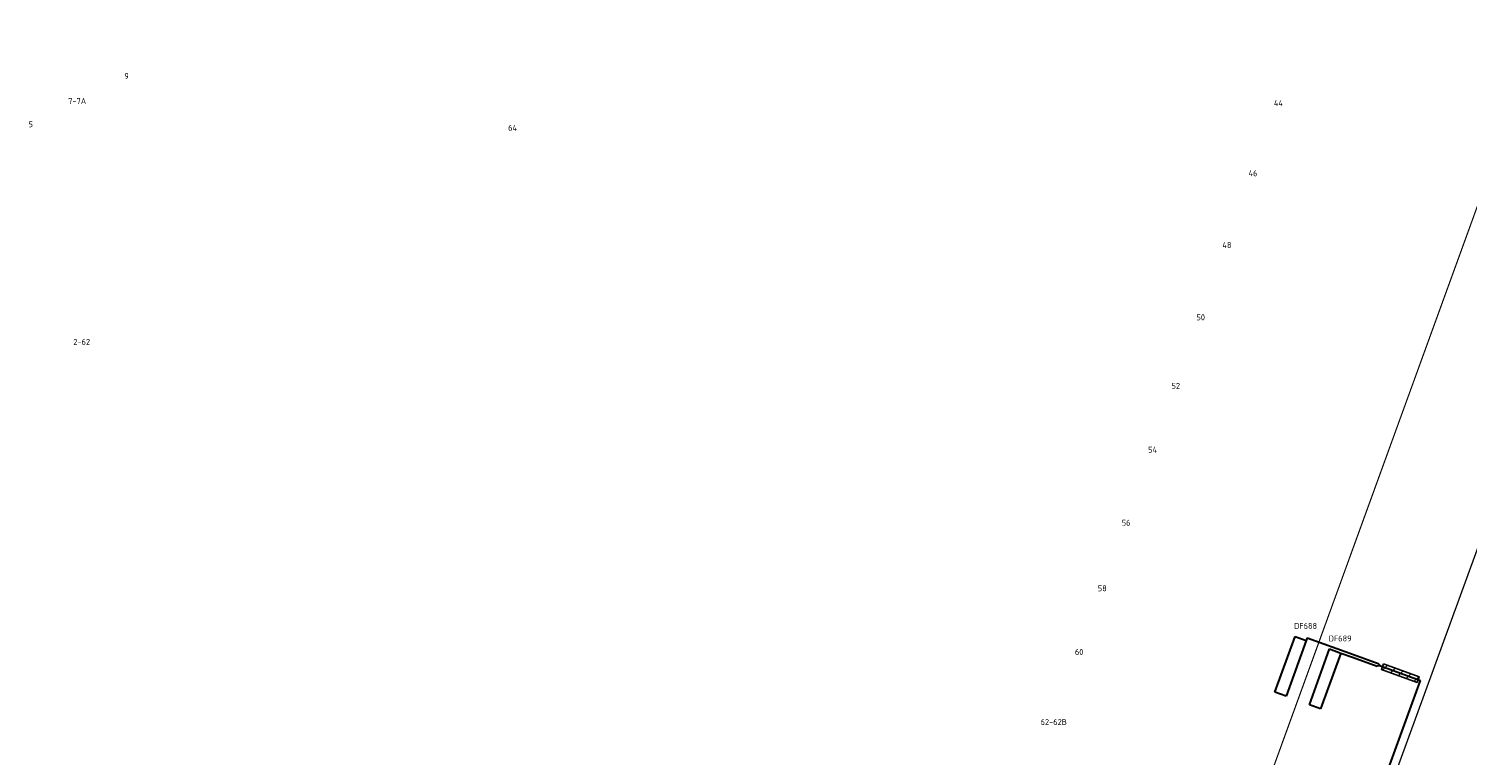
# Model space of a CAD drawing. Header units: metres. Extents: x 196669 to 197699, y 355514 to 356669.
# Tile 12 of 20: x 197102 to 197223, y 355748 to 355809. Entities that reach past the tile are written whole.
import ezdxf
from ezdxf.enums import TextEntityAlignment as Align
from ezdxf.lldxf.tags import DXFTag

# ---------------------------------------------------------------- set-up
doc = ezdxf.new("R2010")
doc.units = ezdxf.units.M
doc.linetypes.add('VW-1-3_STREEP', pattern=[4, 1, -3])
for name, color, linetype, lineweight in [('B-WE-KL-DATA_KOPPELKABEL_GLASVEZEL-G', 104, 'KL-GLASVEZEL-N', 20), ('B-WE-OG-BEBOUWING_HUISNUMMER-T35', 252, 'Continuous', 9), ('B-WE-VW-MARKERING_LANGS_STREEP_13_010-G', 252, 'VW-1-3_STREEP', 18), ('N-WE-KL-MANTELBUIS-G', 4, 'Continuous', 25), ('N-WE-KL-VRI_KABEL-G', 30, 'Continuous', 30), ('N-WE-KL-VRI_UITSLIJPER-G', 130, 'Continuous', 30), ('N-WE-VW-VRI_DETECTIELUS-G', 3, 'Continuous', 30), ('N-WE-VW-VRI_DETECTIELUS-T25', 7, 'Continuous', 30)]:
    doc.layers.add(name, color=color, linetype=linetype, lineweight=lineweight)
doc.styles.add('NLCS-ISO-M200-T25', font='NLCS-ISO.ttf', dxfattribs={"height": 0.5})
doc.styles.get("Standard").update_dxf_attribs({"font": 'Microsoft JhengHei.ttf'})
tags = doc.linetypes.add('KL-GLASVEZEL-N', pattern='A,4,-1,[101,NLCS.SHX,S=0.5,R=0,X=0,Y=0],-1,4,-1,["G",Standard,S=1,R=0,X=-0.25,Y=-0.5],-1.5', length=12.5).pattern_tags.tags
tags[18] = DXFTag(74, 10)

msp = doc.modelspace()

# ---------------------------------------------------------------- hatches: boundary and pattern name
at = {"layer": 'N-WE-KL-MANTELBUIS-G'}
h = msp.add_hatch(dxfattribs=at)
h.set_pattern_fill('ANSI31', color=256, scale=0.2)
h.paths.add_polyline_path([(197216.13, 355755.842), (197219.147, 355754.744), (197218.977, 355754.274), (197215.959, 355755.372)])

# ---------------------------------------------------------------- linework, layer by layer
at = {"layer": 'B-WE-KL-DATA_KOPPELKABEL_GLASVEZEL-G', "ltscale": 0.2, "flags": 128}
msp.add_lwpolyline([(197205.13, 355706.976), (197205.136, 355710.249), (197205.405, 355711.806), (197205.842, 355714.341), (197207.032, 355718.437), (197207.474, 355720.082), (197232.586, 355788.87), (197233.536, 355791.867), (197234.224, 355794.924), (197234.706, 355797.171), (197235.225, 355798.819), (197239.03, 355809.337), (197239.615, 355810.274), (197240.564, 355810.907, 0.1588468), (197240.756, 355811.15), (197243.459, 355818.497, 0.1911488), (197243.448, 355818.866), (197243.271, 355819.274), (197243.293, 355819.665, -0.0722563), (197243.322, 355819.806), (197251.008, 355841.184), (197274.004, 355904.565, 0.4128613), (197273.706, 355905.205), (197270.808, 355906.272)], format="xyb", dxfattribs=at)
at = {"layer": 'B-WE-VW-MARKERING_LANGS_STREEP_13_010-G', "const_width": 0.1, "flags": 128}
msp.add_lwpolyline([(197228.875, 355807.682), (197217.706, 355776.962), (197206.261, 355745.48), (197205.237, 355742.858)], dxfattribs=at)
at = {"layer": 'N-WE-KL-MANTELBUIS-G'}
msp.add_lwpolyline([(197216.13, 355755.842), (197219.147, 355754.744), (197218.977, 355754.274), (197215.959, 355755.372)], close=True, dxfattribs=at)
at = {"layer": 'N-WE-KL-VRI_KABEL-G'}
for p, q in [((197213.526, 355756.39), (197215.599, 355755.636)), ((197213.611, 355756.625), (197215.684, 355755.871)), ((197215.876, 355755.668), (197219.25, 355754.441))]:
    msp.add_line(p, q, dxfattribs=at)
at = {"layer": 'N-WE-KL-VRI_KABEL-G', "flags": 128}
for points in [[(197215.684, 355755.871), (197215.876, 355755.668), (197215.599, 355755.636)], [(197206.67, 355719.819), (197206.913, 355720.504), (197219.25, 355754.441)]]:
    msp.add_lwpolyline(points, dxfattribs=at)
at = {"layer": 'N-WE-KL-VRI_UITSLIJPER-G'}
for p, q in [((197209.712, 355758.044), (197209.626, 355757.808)), ((197212.539, 355756.749), (197213.526, 355756.39))]:
    msp.add_line(p, q, dxfattribs=at)
at = {"layer": 'N-WE-VW-VRI_DETECTIELUS-G'}
for p, q in [((197206.978, 355753.45), (197208.686, 355758.149)), ((197209.626, 355757.808), (197207.918, 355753.109)), ((197208.686, 355758.149), (197209.626, 355757.808)), ((197209.89, 355752.392), (197211.599, 355757.091)), ((197212.539, 355756.749), (197210.83, 355752.05)), ((197211.599, 355757.091), (197212.539, 355756.749)), ((197207.918, 355753.109), (197206.978, 355753.45)), ((197210.83, 355752.05), (197209.89, 355752.392))]:
    msp.add_line(p, q, dxfattribs=at)

# ---------------------------------------------------------------- texts
at = {"layer": 'B-WE-OG-BEBOUWING_HUISNUMMER-T35', "style": 'NLCS-ISO-M200-T25'}
for s, p in [('9', (197110.099, 355805.423)), ('7-7A', (197105.933, 355803.313)), ('44', (197207.283, 355803.141)), ('5', (197102.017, 355801.354)), ('64', (197142.666, 355801.055)), ('46', (197205.131, 355797.215)), ('48', (197202.933, 355791.163)), ('50', (197200.72, 355785.07)), ('2-62', (197106.314, 355782.994)), ('52', (197198.618, 355779.284)), ('54', (197196.665, 355773.907)), ('56', (197194.425, 355767.739)), ('58', (197192.417, 355762.212)), ('60', (197190.466, 355756.84)), ('62-62B', (197188.32, 355750.931))]:
    msp.add_text(s, height=0.5, dxfattribs=at).set_placement(p, align=Align.MIDDLE)

# ---------------------------------------------------------------- next in the draw order: texts
at = {"layer": 'N-WE-VW-VRI_DETECTIELUS-T25', "char_height": 0.5, "attachment_point": 2, "style": 'NLCS-ISO-M200-T25', "bg_fill": 3, "box_fill_scale": 1.2, "bg_fill_color": 256, "bg_fill_transparency": 0}
for s, insert in [('DF688', (197209.57, 355759.286)), ('DF689', (197212.483, 355758.228))]:
    msp.add_mtext(s, dxfattribs=dict(at, insert=insert))

# ---------------------------------------------------------------- next in the draw order: linework, layer by layer
at = {"layer": 'N-WE-KL-VRI_UITSLIJPER-G'}
msp.add_line((197209.712, 355758.044), (197213.611, 355756.625), dxfattribs=at)

doc.saveas('drawing.dxf')
